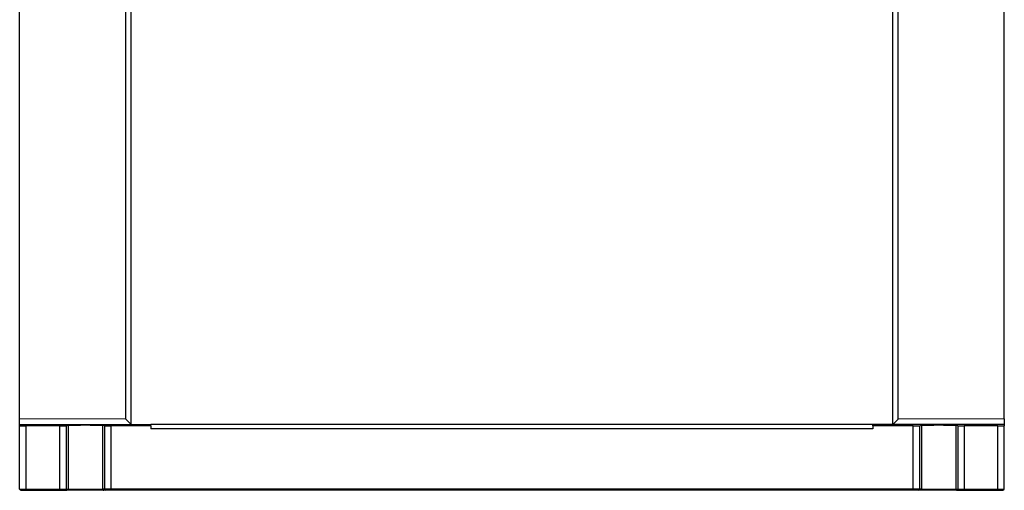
# Model space of a CAD drawing. Header units: inches. Extents: x -16 to 112, y -185 to -38.
# Tile 1 of 21: x -12 to 108, y -185 to -127. Entities that reach past the tile are written whole.
import ezdxf

# ---------------------------------------------------------------- set-up
doc = ezdxf.new("R2010")
doc.units = ezdxf.units.IN
doc.header["$MEASUREMENT"] = 0

# ---------------------------------------------------------------- blocks, each defined once
blk = doc.blocks.new('block 96')
at = {"color": 7, "lineweight": 25}
blk.add_lwpolyline([(1.62, -176.56), (1.62, -125.76)], dxfattribs=at)
blk = doc.blocks.new('block 97')
at = {"color": 7, "lineweight": 25}
blk.add_lwpolyline([(1.62, -176.56), (0.95, -175.88)], dxfattribs=at)
blk = doc.blocks.new('block 98')
at = {"color": 7, "lineweight": 25}
blk.add_lwpolyline([(0.95, -175.88), (0.95, -120.64)], dxfattribs=at)
blk = doc.blocks.new('block 103')
at = {"color": 7, "lineweight": 25}
blk.add_lwpolyline([(94.42, -176.56), (94.42, -125.76)], dxfattribs=at)
blk = doc.blocks.new('block 108')
at = {"color": 7, "lineweight": 25}
blk.add_lwpolyline([(95.1, -175.88), (95.1, -120.64)], dxfattribs=at)
blk = doc.blocks.new('block 109')
at = {"color": 7, "lineweight": 25}
blk.add_lwpolyline([(95.1, -175.88), (94.42, -176.56)], dxfattribs=at)
blk = doc.blocks.new('block 158')
at = {"color": 7, "lineweight": 25}
blk.add_lwpolyline([(107.22, -184.4), (108.02, -184.4)], dxfattribs=at)
blk = doc.blocks.new('block 159')
at = {"color": 7, "lineweight": 25}
blk.add_lwpolyline([(107.22, -184.4), (107.22, -176.72)], dxfattribs=at)
blk = doc.blocks.new('block 160')
at = {"color": 7, "lineweight": 25}
blk.add_open_spline([(107.22, -176.72), (107.25, -176.72), (107.28, -176.72), (107.3, -176.72), (107.33, -176.72), (107.36, -176.72), (107.38, -176.72), (107.41, -176.72), (107.43, -176.72), (107.46, -176.72), (107.48, -176.72), (107.51, -176.72), (107.53, -176.72), (107.55, -176.72), (107.58, -176.72), (107.6, -176.72), (107.62, -176.72), (107.64, -176.72), (107.67, -176.72), (107.69, -176.72), (107.71, -176.72), (107.73, -176.72), (107.75, -176.72), (107.77, -176.72), (107.79, -176.72), (107.83, -176.72), (107.86, -176.72), (107.89, -176.72), (107.92, -176.72), (107.95, -176.72), (107.96, -176.72), (107.98, -176.71), (108, -176.71), (108.01, -176.71), (108.02, -176.71), (108.02, -176.71), (108.02, -176.71)], degree=3, knots=[0, 0, 0, 0, 1, 1, 1, 2, 2, 2, 3, 3, 3, 4, 4, 4, 5, 5, 5, 6, 6, 6, 7, 7, 7, 8, 8, 8, 9, 9, 9, 10, 10, 10, 11, 11, 11, 12, 12, 12, 12], dxfattribs=at)
blk = doc.blocks.new('block 161')
at = {"color": 7, "lineweight": 25}
blk.add_lwpolyline([(108.02, -184.4), (108.02, -176.71)], dxfattribs=at)
blk = doc.blocks.new('block 162')
at = {"color": 7, "lineweight": 25}
blk.add_lwpolyline([(103.13, -184.4), (107.22, -184.4)], dxfattribs=at)
blk = doc.blocks.new('block 163')
at = {"color": 7, "lineweight": 25}
blk.add_lwpolyline([(103.13, -176.72), (103.13, -184.4)], dxfattribs=at)
blk = doc.blocks.new('block 164')
at = {"color": 7, "lineweight": 25}
blk.add_lwpolyline([(107.22, -176.72), (103.13, -176.72)], dxfattribs=at)
blk = doc.blocks.new('block 165')
at = {"color": 7, "lineweight": 25}
blk.add_lwpolyline([(108.02, -176.56), (108.02, -176.71)], dxfattribs=at)
blk = doc.blocks.new('block 166')
at = {"color": 7, "lineweight": 25}
blk.add_open_spline([(102.34, -176.71), (102.34, -176.71), (102.34, -176.71), (102.34, -176.71), (102.35, -176.71), (102.35, -176.71), (102.36, -176.71), (102.37, -176.71), (102.38, -176.71), (102.39, -176.72), (102.4, -176.72), (102.41, -176.72), (102.42, -176.72), (102.44, -176.72), (102.45, -176.72), (102.47, -176.72), (102.49, -176.72), (102.5, -176.72), (102.52, -176.72), (102.54, -176.72), (102.56, -176.72), (102.58, -176.72), (102.62, -176.72), (102.66, -176.72), (102.7, -176.72), (102.75, -176.72), (102.79, -176.72), (102.84, -176.72), (102.88, -176.72), (102.93, -176.72), (102.98, -176.72), (103.03, -176.72), (103.08, -176.72), (103.13, -176.72)], degree=3, knots=[0, 0, 0, 0, 1, 1, 1, 2, 2, 2, 3, 3, 3, 4, 4, 4, 5, 5, 5, 6, 6, 6, 7, 7, 7, 8, 8, 8, 9, 9, 9, 10, 10, 10, 11, 11, 11, 11], dxfattribs=at)
blk = doc.blocks.new('block 167')
at = {"color": 7, "lineweight": 25}
blk.add_lwpolyline([(102.34, -176.71), (102.12, -176.64)], dxfattribs=at)
blk = doc.blocks.new('block 168')
at = {"color": 7, "lineweight": 25}
blk.add_open_spline([(97.92, -176.64), (97.92, -176.64), (97.93, -176.64), (97.93, -176.64), (97.93, -176.64), (97.93, -176.64), (97.94, -176.64), (97.95, -176.63), (97.95, -176.63), (97.96, -176.63), (97.97, -176.63), (97.98, -176.63), (97.99, -176.63), (98, -176.63), (98.01, -176.63), (98.03, -176.63), (98.04, -176.63), (98.05, -176.63), (98.07, -176.63), (98.12, -176.62), (98.19, -176.62), (98.27, -176.62), (98.35, -176.62), (98.44, -176.62), (98.54, -176.61), (98.64, -176.61), (98.75, -176.61), (98.87, -176.61), (98.99, -176.61), (99.12, -176.61), (99.25, -176.61), (99.37, -176.61), (99.5, -176.6), (99.63, -176.6), (99.76, -176.6), (99.89, -176.6), (100.02, -176.6), (100.16, -176.6), (100.29, -176.6), (100.42, -176.6), (100.55, -176.6), (100.67, -176.61), (100.8, -176.61), (100.93, -176.61), (101.06, -176.61), (101.18, -176.61), (101.3, -176.61), (101.41, -176.61), (101.51, -176.61), (101.61, -176.62), (101.7, -176.62), (101.78, -176.62), (101.86, -176.62), (101.92, -176.62), (101.98, -176.63), (102.01, -176.63), (102.04, -176.63), (102.06, -176.63), (102.08, -176.63), (102.1, -176.63), (102.11, -176.64), (102.12, -176.64), (102.12, -176.64), (102.12, -176.64)], degree=3, knots=[0, 0, 0, 0, 1, 1, 1, 2, 2, 2, 3, 3, 3, 4, 4, 4, 5, 5, 5, 6, 6, 6, 7, 7, 7, 8, 8, 8, 9, 9, 9, 10, 10, 10, 11, 11, 11, 12, 12, 12, 13, 13, 13, 14, 14, 14, 15, 15, 15, 16, 16, 16, 17, 17, 17, 18, 18, 18, 19, 19, 19, 20, 20, 20, 21, 21, 21, 21], dxfattribs=at)
blk = doc.blocks.new('block 169')
at = {"color": 7, "lineweight": 25}
blk.add_lwpolyline([(97.71, -176.71), (97.92, -176.64)], dxfattribs=at)
blk = doc.blocks.new('block 170')
at = {"color": 7, "lineweight": 25}
blk.add_open_spline([(96.91, -176.72), (96.94, -176.72), (96.97, -176.72), (97, -176.72), (97.03, -176.72), (97.06, -176.72), (97.09, -176.72), (97.12, -176.72), (97.14, -176.72), (97.17, -176.72), (97.2, -176.72), (97.22, -176.72), (97.25, -176.72), (97.27, -176.72), (97.3, -176.72), (97.32, -176.72), (97.35, -176.72), (97.37, -176.72), (97.4, -176.72), (97.42, -176.72), (97.44, -176.72), (97.46, -176.72), (97.5, -176.72), (97.54, -176.72), (97.57, -176.72), (97.59, -176.72), (97.62, -176.72), (97.64, -176.72), (97.66, -176.71), (97.68, -176.71), (97.69, -176.71), (97.7, -176.71), (97.71, -176.71), (97.71, -176.71)], degree=3, knots=[0, 0, 0, 0, 1, 1, 1, 2, 2, 2, 3, 3, 3, 4, 4, 4, 5, 5, 5, 6, 6, 6, 7, 7, 7, 8, 8, 8, 9, 9, 9, 10, 10, 10, 11, 11, 11, 11], dxfattribs=at)
blk = doc.blocks.new('block 171')
at = {"color": 7, "lineweight": 25}
blk.add_lwpolyline([(96.91, -176.72), (92.02, -176.72)], dxfattribs=at)
blk = doc.blocks.new('block 172')
at = {"color": 7, "lineweight": 25}
blk.add_lwpolyline([(92.02, -176.72), (92.02, -176.56)], dxfattribs=at)
blk = doc.blocks.new('block 173')
at = {"color": 7, "lineweight": 25}
blk.add_lwpolyline([(94.42, -176.56), (92.02, -176.56)], dxfattribs=at)
blk = doc.blocks.new('block 174')
at = {"color": 7, "lineweight": 25}
blk.add_lwpolyline([(108.02, -176.56), (94.42, -176.56)], dxfattribs=at)
blk = doc.blocks.new('block 175')
at = {"color": 7, "lineweight": 25}
blk.add_lwpolyline([(-11.18, -184.4), (-7.09, -184.4)], dxfattribs=at)
blk = doc.blocks.new('block 176')
at = {"color": 7, "lineweight": 25}
blk.add_lwpolyline([(-11.18, -184.4), (-11.18, -176.72)], dxfattribs=at)
blk = doc.blocks.new('block 177')
at = {"color": 7, "lineweight": 25}
blk.add_lwpolyline([(-7.09, -176.72), (-11.18, -176.72)], dxfattribs=at)
blk = doc.blocks.new('block 178')
at = {"color": 7, "lineweight": 25}
blk.add_lwpolyline([(-7.09, -184.4), (-7.09, -176.72)], dxfattribs=at)
blk = doc.blocks.new('block 179')
at = {"color": 7, "lineweight": 25}
blk.add_lwpolyline([(-11.98, -184.4), (-11.18, -184.4)], dxfattribs=at)
blk = doc.blocks.new('block 180')
at = {"color": 7, "lineweight": 25}
blk.add_lwpolyline([(-11.98, -184.4), (-11.98, -176.71)], dxfattribs=at)
blk = doc.blocks.new('block 181')
at = {"color": 7, "lineweight": 25}
blk.add_open_spline([(-11.98, -176.71), (-11.98, -176.71), (-11.98, -176.71), (-11.97, -176.71), (-11.97, -176.71), (-11.97, -176.71), (-11.96, -176.71), (-11.96, -176.71), (-11.95, -176.71), (-11.94, -176.71), (-11.94, -176.71), (-11.93, -176.71), (-11.92, -176.72), (-11.91, -176.72), (-11.9, -176.72), (-11.89, -176.72), (-11.87, -176.72), (-11.86, -176.72), (-11.84, -176.72), (-11.83, -176.72), (-11.81, -176.72), (-11.8, -176.72), (-11.78, -176.72), (-11.76, -176.72), (-11.74, -176.72), (-11.7, -176.72), (-11.66, -176.72), (-11.62, -176.72), (-11.58, -176.72), (-11.53, -176.72), (-11.48, -176.72), (-11.44, -176.72), (-11.39, -176.72), (-11.34, -176.72), (-11.28, -176.72), (-11.23, -176.72), (-11.18, -176.72)], degree=3, knots=[0, 0, 0, 0, 1, 1, 1, 2, 2, 2, 3, 3, 3, 4, 4, 4, 5, 5, 5, 6, 6, 6, 7, 7, 7, 8, 8, 8, 9, 9, 9, 10, 10, 10, 11, 11, 11, 12, 12, 12, 12], dxfattribs=at)
blk = doc.blocks.new('block 182')
at = {"color": 7, "lineweight": 25}
blk.add_lwpolyline([(-11.98, -176.56), (1.62, -176.56)], dxfattribs=at)
blk = doc.blocks.new('block 183')
at = {"color": 7, "lineweight": 25}
blk.add_lwpolyline([(1.62, -176.56), (4.02, -176.56)], dxfattribs=at)
blk = doc.blocks.new('block 184')
at = {"color": 7, "lineweight": 25}
blk.add_lwpolyline([(4.02, -176.72), (4.02, -176.56)], dxfattribs=at)
blk = doc.blocks.new('block 185')
at = {"color": 7, "lineweight": 25}
blk.add_lwpolyline([(4.02, -176.72), (-0.87, -176.72)], dxfattribs=at)
blk = doc.blocks.new('block 186')
at = {"color": 7, "lineweight": 25}
blk.add_open_spline([(-1.66, -176.71), (-1.66, -176.71), (-1.66, -176.71), (-1.66, -176.71), (-1.65, -176.71), (-1.65, -176.71), (-1.64, -176.71), (-1.63, -176.71), (-1.62, -176.71), (-1.61, -176.72), (-1.6, -176.72), (-1.59, -176.72), (-1.58, -176.72), (-1.56, -176.72), (-1.55, -176.72), (-1.53, -176.72), (-1.51, -176.72), (-1.5, -176.72), (-1.48, -176.72), (-1.46, -176.72), (-1.44, -176.72), (-1.42, -176.72), (-1.38, -176.72), (-1.34, -176.72), (-1.3, -176.72), (-1.25, -176.72), (-1.21, -176.72), (-1.16, -176.72), (-1.12, -176.72), (-1.07, -176.72), (-1.02, -176.72), (-0.97, -176.72), (-0.92, -176.72), (-0.87, -176.72)], degree=3, knots=[0, 0, 0, 0, 1, 1, 1, 2, 2, 2, 3, 3, 3, 4, 4, 4, 5, 5, 5, 6, 6, 6, 7, 7, 7, 8, 8, 8, 9, 9, 9, 10, 10, 10, 11, 11, 11, 11], dxfattribs=at)
blk = doc.blocks.new('block 187')
at = {"color": 7, "lineweight": 25}
blk.add_lwpolyline([(-1.66, -176.71), (-1.88, -176.64)], dxfattribs=at)
blk = doc.blocks.new('block 188')
at = {"color": 7, "lineweight": 25}
blk.add_open_spline([(-6.08, -176.64), (-6.08, -176.64), (-6.07, -176.64), (-6.07, -176.64), (-6.07, -176.64), (-6.07, -176.64), (-6.06, -176.64), (-6.05, -176.63), (-6.05, -176.63), (-6.04, -176.63), (-6.03, -176.63), (-6.02, -176.63), (-6.01, -176.63), (-6, -176.63), (-5.99, -176.63), (-5.97, -176.63), (-5.96, -176.63), (-5.95, -176.63), (-5.93, -176.63), (-5.88, -176.62), (-5.81, -176.62), (-5.73, -176.62), (-5.65, -176.62), (-5.56, -176.62), (-5.46, -176.61), (-5.36, -176.61), (-5.25, -176.61), (-5.13, -176.61), (-5.01, -176.61), (-4.88, -176.61), (-4.75, -176.61), (-4.63, -176.61), (-4.5, -176.6), (-4.37, -176.6), (-4.24, -176.6), (-4.11, -176.6), (-3.98, -176.6), (-3.84, -176.6), (-3.71, -176.6), (-3.58, -176.6), (-3.45, -176.6), (-3.33, -176.61), (-3.2, -176.61), (-3.07, -176.61), (-2.94, -176.61), (-2.82, -176.61), (-2.7, -176.61), (-2.59, -176.61), (-2.49, -176.61), (-2.39, -176.62), (-2.3, -176.62), (-2.22, -176.62), (-2.14, -176.62), (-2.08, -176.62), (-2.02, -176.63), (-1.99, -176.63), (-1.96, -176.63), (-1.94, -176.63), (-1.92, -176.63), (-1.9, -176.63), (-1.89, -176.64), (-1.88, -176.64), (-1.88, -176.64), (-1.88, -176.64)], degree=3, knots=[0, 0, 0, 0, 1, 1, 1, 2, 2, 2, 3, 3, 3, 4, 4, 4, 5, 5, 5, 6, 6, 6, 7, 7, 7, 8, 8, 8, 9, 9, 9, 10, 10, 10, 11, 11, 11, 12, 12, 12, 13, 13, 13, 14, 14, 14, 15, 15, 15, 16, 16, 16, 17, 17, 17, 18, 18, 18, 19, 19, 19, 20, 20, 20, 21, 21, 21, 21], dxfattribs=at)
blk = doc.blocks.new('block 189')
at = {"color": 7, "lineweight": 25}
blk.add_lwpolyline([(-6.29, -176.71), (-6.08, -176.64)], dxfattribs=at)
blk = doc.blocks.new('block 190')
at = {"color": 7, "lineweight": 25}
blk.add_open_spline([(-7.09, -176.72), (-7.06, -176.72), (-7.03, -176.72), (-7, -176.72), (-6.97, -176.72), (-6.94, -176.72), (-6.91, -176.72), (-6.88, -176.72), (-6.86, -176.72), (-6.83, -176.72), (-6.8, -176.72), (-6.78, -176.72), (-6.75, -176.72), (-6.73, -176.72), (-6.7, -176.72), (-6.68, -176.72), (-6.65, -176.72), (-6.63, -176.72), (-6.6, -176.72), (-6.58, -176.72), (-6.56, -176.72), (-6.54, -176.72), (-6.5, -176.72), (-6.46, -176.72), (-6.43, -176.72), (-6.4, -176.72), (-6.38, -176.72), (-6.36, -176.72), (-6.34, -176.71), (-6.32, -176.71), (-6.31, -176.71), (-6.3, -176.71), (-6.29, -176.71), (-6.29, -176.71)], degree=3, knots=[0, 0, 0, 0, 1, 1, 1, 2, 2, 2, 3, 3, 3, 4, 4, 4, 5, 5, 5, 6, 6, 6, 7, 7, 7, 8, 8, 8, 9, 9, 9, 10, 10, 10, 11, 11, 11, 11], dxfattribs=at)
blk = doc.blocks.new('block 191')
at = {"color": 7, "lineweight": 25}
blk.add_lwpolyline([(-11.98, -176.71), (-11.98, -176.56)], dxfattribs=at)
blk = doc.blocks.new('block 192')
at = {"color": 7, "lineweight": 25}
blk.add_lwpolyline([(96.91, -184.4), (-0.87, -184.4)], dxfattribs=at)
blk = doc.blocks.new('block 193')
at = {"color": 7, "lineweight": 25}
blk.add_lwpolyline([(-0.87, -176.72), (-0.87, -184.4)], dxfattribs=at)
blk = doc.blocks.new('block 194')
at = {"color": 7, "lineweight": 25}
blk.add_lwpolyline([(4.02, -176.72), (4.02, -177.06)], dxfattribs=at)
blk = doc.blocks.new('block 195')
at = {"color": 7, "lineweight": 25}
blk.add_lwpolyline([(92.02, -177.06), (4.02, -177.06)], dxfattribs=at)
blk = doc.blocks.new('block 196')
at = {"color": 7, "lineweight": 25}
blk.add_lwpolyline([(92.02, -176.72), (92.02, -177.06)], dxfattribs=at)
blk = doc.blocks.new('block 197')
at = {"color": 7, "lineweight": 25}
blk.add_lwpolyline([(96.91, -184.4), (96.91, -176.72)], dxfattribs=at)
blk = doc.blocks.new('block 198')
at = {"color": 7, "lineweight": 25}
blk.add_lwpolyline([(97.71, -184.4), (96.91, -184.4)], dxfattribs=at)
blk = doc.blocks.new('block 199')
at = {"color": 7, "lineweight": 25}
blk.add_lwpolyline([(97.71, -184.4), (97.71, -176.71)], dxfattribs=at)
blk = doc.blocks.new('block 200')
at = {"color": 7, "lineweight": 25}
blk.add_lwpolyline([(-7.09, -184.4), (-6.29, -184.4)], dxfattribs=at)
blk = doc.blocks.new('block 201')
at = {"color": 7, "lineweight": 25}
blk.add_lwpolyline([(-6.29, -184.4), (-6.29, -176.71)], dxfattribs=at)
blk = doc.blocks.new('block 202')
at = {"color": 7, "lineweight": 25}
blk.add_lwpolyline([(102.34, -184.4), (103.13, -184.4)], dxfattribs=at)
blk = doc.blocks.new('block 203')
at = {"color": 7, "lineweight": 25}
blk.add_lwpolyline([(102.34, -176.71), (102.34, -184.4)], dxfattribs=at)
blk = doc.blocks.new('block 204')
at = {"color": 7, "lineweight": 25}
blk.add_lwpolyline([(-0.87, -184.4), (-1.66, -184.4)], dxfattribs=at)
blk = doc.blocks.new('block 205')
at = {"color": 7, "lineweight": 25}
blk.add_lwpolyline([(-1.66, -176.71), (-1.66, -184.4)], dxfattribs=at)
blk = doc.blocks.new('block 206')
at = {"color": 7, "lineweight": 25}
blk.add_lwpolyline([(103.13, -184.4), (103.13, -184.56)], dxfattribs=at)
blk = doc.blocks.new('block 207')
at = {"color": 7, "lineweight": 25}
blk.add_lwpolyline([(102.5, -184.56), (103.13, -184.56)], dxfattribs=at)
blk = doc.blocks.new('block 208')
at = {"color": 7, "lineweight": 25}
blk.add_open_spline([(102.34, -184.4), (102.34, -184.48), (102.41, -184.56), (102.5, -184.56)], degree=3, dxfattribs=at)
blk = doc.blocks.new('block 209')
at = {"color": 7, "lineweight": 25}
blk.add_lwpolyline([(-7.09, -184.4), (-7.09, -184.56)], dxfattribs=at)
blk = doc.blocks.new('block 210')
at = {"color": 7, "lineweight": 25}
blk.add_lwpolyline([(-11.18, -184.56), (-7.09, -184.56)], dxfattribs=at)
blk = doc.blocks.new('block 211')
at = {"color": 7, "lineweight": 25}
blk.add_lwpolyline([(-11.18, -184.4), (-11.18, -184.56)], dxfattribs=at)
blk = doc.blocks.new('block 212')
at = {"color": 7, "lineweight": 25}
blk.add_lwpolyline([(-0.87, -184.56), (-1.5, -184.56)], dxfattribs=at)
blk = doc.blocks.new('block 213')
at = {"color": 7, "lineweight": 25}
blk.add_open_spline([(-1.66, -184.4), (-1.66, -184.48), (-1.59, -184.56), (-1.5, -184.56)], degree=3, dxfattribs=at)
blk = doc.blocks.new('block 214')
at = {"color": 7, "lineweight": 25}
blk.add_lwpolyline([(-0.87, -184.56), (-0.87, -184.4)], dxfattribs=at)
blk = doc.blocks.new('block 215')
at = {"color": 7, "lineweight": 25}
blk.add_lwpolyline([(96.91, -184.56), (-0.87, -184.56)], dxfattribs=at)
blk = doc.blocks.new('block 216')
at = {"color": 7, "lineweight": 25}
blk.add_lwpolyline([(96.91, -184.56), (96.91, -184.4)], dxfattribs=at)
blk = doc.blocks.new('block 217')
at = {"color": 7, "lineweight": 25}
blk.add_lwpolyline([(107.22, -184.4), (107.22, -184.56)], dxfattribs=at)
blk = doc.blocks.new('block 218')
at = {"color": 7, "lineweight": 25}
blk.add_lwpolyline([(103.13, -184.56), (107.22, -184.56)], dxfattribs=at)
blk = doc.blocks.new('block 219')
at = {"color": 7, "lineweight": 25}
blk.add_open_spline([(107.86, -184.56), (107.95, -184.56), (108.02, -184.48), (108.02, -184.4)], degree=3, dxfattribs=at)
blk = doc.blocks.new('block 220')
at = {"color": 7, "lineweight": 25}
blk.add_lwpolyline([(107.22, -184.56), (107.86, -184.56)], dxfattribs=at)
blk = doc.blocks.new('block 221')
at = {"color": 7, "lineweight": 25}
blk.add_open_spline([(-6.45, -184.56), (-6.36, -184.56), (-6.29, -184.48), (-6.29, -184.4)], degree=3, dxfattribs=at)
blk = doc.blocks.new('block 222')
at = {"color": 7, "lineweight": 25}
blk.add_lwpolyline([(-7.09, -184.56), (-6.45, -184.56)], dxfattribs=at)
blk = doc.blocks.new('block 223')
at = {"color": 7, "lineweight": 25}
blk.add_lwpolyline([(-11.82, -184.56), (-11.18, -184.56)], dxfattribs=at)
blk = doc.blocks.new('block 224')
at = {"color": 7, "lineweight": 25}
blk.add_open_spline([(-11.98, -184.4), (-11.98, -184.48), (-11.9, -184.56), (-11.82, -184.56)], degree=3, dxfattribs=at)
blk = doc.blocks.new('block 225')
at = {"color": 7, "lineweight": 25}
blk.add_lwpolyline([(97.55, -184.56), (96.91, -184.56)], dxfattribs=at)
blk = doc.blocks.new('block 226')
at = {"color": 7, "lineweight": 25}
blk.add_open_spline([(97.55, -184.56), (97.64, -184.56), (97.71, -184.48), (97.71, -184.4)], degree=3, dxfattribs=at)
blk = doc.blocks.new('block 227')
at = {"color": 7, "lineweight": 25}
blk.add_lwpolyline([(92.02, -176.56), (4.02, -176.56)], dxfattribs=at)
blk = doc.blocks.new('block 243')
at = {"color": 7, "lineweight": 25}
blk.add_lwpolyline([(97.92, -184.4), (97.71, -184.4)], dxfattribs=at)
blk = doc.blocks.new('block 244')
at = {"color": 7, "lineweight": 25}
blk.add_lwpolyline([(97.92, -176.64), (97.92, -184.4)], dxfattribs=at)
blk = doc.blocks.new('block 245')
at = {"color": 7, "lineweight": 25}
blk.add_lwpolyline([(-6.29, -184.4), (-6.08, -184.4)], dxfattribs=at)
blk = doc.blocks.new('block 246')
at = {"color": 7, "lineweight": 25}
blk.add_lwpolyline([(-6.08, -176.64), (-6.08, -184.4)], dxfattribs=at)
blk = doc.blocks.new('block 247')
at = {"color": 7, "lineweight": 25}
blk.add_lwpolyline([(102.12, -184.4), (102.34, -184.4)], dxfattribs=at)
blk = doc.blocks.new('block 248')
at = {"color": 7, "lineweight": 25}
blk.add_lwpolyline([(102.12, -176.64), (102.12, -184.4)], dxfattribs=at)
blk = doc.blocks.new('block 249')
at = {"color": 7, "lineweight": 25}
blk.add_lwpolyline([(-1.66, -184.4), (-1.88, -184.4)], dxfattribs=at)
blk = doc.blocks.new('block 250')
at = {"color": 7, "lineweight": 25}
blk.add_lwpolyline([(-1.88, -176.64), (-1.88, -184.4)], dxfattribs=at)
blk = doc.blocks.new('block 251')
at = {"color": 7, "lineweight": 25}
blk.add_open_spline([(97.92, -184.4), (97.92, -184.41), (97.92, -184.42), (97.92, -184.43), (97.92, -184.44), (97.92, -184.45), (97.91, -184.46), (97.91, -184.47), (97.9, -184.48), (97.89, -184.49), (97.88, -184.5), (97.87, -184.52), (97.86, -184.52), (97.85, -184.53), (97.83, -184.54), (97.82, -184.55), (97.8, -184.55), (97.78, -184.55), (97.76, -184.56)], degree=3, knots=[0, 0, 0, 0, 1, 1, 1, 2, 2, 2, 3, 3, 3, 4, 4, 4, 5, 5, 5, 6, 6, 6, 6], dxfattribs=at)
blk = doc.blocks.new('block 252')
at = {"color": 7, "lineweight": 25}
blk.add_lwpolyline([(97.76, -184.56), (97.55, -184.56)], dxfattribs=at)
blk = doc.blocks.new('block 253')
at = {"color": 7, "lineweight": 25}
blk.add_open_spline([(102.12, -184.4), (102.12, -184.41), (102.12, -184.42), (102.13, -184.43), (102.13, -184.44), (102.13, -184.45), (102.14, -184.46), (102.14, -184.47), (102.15, -184.48), (102.16, -184.5), (102.17, -184.51), (102.18, -184.52), (102.19, -184.53), (102.2, -184.54), (102.22, -184.54), (102.23, -184.55), (102.25, -184.55), (102.27, -184.55), (102.28, -184.56)], degree=3, knots=[0, 0, 0, 0, 1, 1, 1, 2, 2, 2, 3, 3, 3, 4, 4, 4, 5, 5, 5, 6, 6, 6, 6], dxfattribs=at)
blk = doc.blocks.new('block 254')
at = {"color": 7, "lineweight": 25}
blk.add_lwpolyline([(102.28, -184.56), (102.5, -184.56)], dxfattribs=at)
blk = doc.blocks.new('block 255')
at = {"color": 7, "lineweight": 25}
blk.add_open_spline([(-1.88, -184.4), (-1.88, -184.41), (-1.88, -184.42), (-1.87, -184.43), (-1.87, -184.44), (-1.87, -184.45), (-1.86, -184.46), (-1.86, -184.47), (-1.85, -184.48), (-1.84, -184.5), (-1.83, -184.51), (-1.82, -184.52), (-1.81, -184.53), (-1.8, -184.54), (-1.78, -184.54), (-1.77, -184.55), (-1.75, -184.55), (-1.73, -184.55), (-1.72, -184.56)], degree=3, knots=[0, 0, 0, 0, 1, 1, 1, 2, 2, 2, 3, 3, 3, 4, 4, 4, 5, 5, 5, 6, 6, 6, 6], dxfattribs=at)
blk = doc.blocks.new('block 256')
at = {"color": 7, "lineweight": 25}
blk.add_lwpolyline([(-1.5, -184.56), (-1.72, -184.56)], dxfattribs=at)
blk = doc.blocks.new('block 257')
at = {"color": 7, "lineweight": 25}
blk.add_open_spline([(-6.08, -184.4), (-6.08, -184.41), (-6.08, -184.42), (-6.08, -184.43), (-6.08, -184.44), (-6.08, -184.45), (-6.09, -184.46), (-6.09, -184.47), (-6.1, -184.48), (-6.11, -184.49), (-6.12, -184.5), (-6.13, -184.52), (-6.14, -184.52), (-6.15, -184.53), (-6.17, -184.54), (-6.18, -184.55), (-6.2, -184.55), (-6.22, -184.55), (-6.24, -184.56)], degree=3, knots=[0, 0, 0, 0, 1, 1, 1, 2, 2, 2, 3, 3, 3, 4, 4, 4, 5, 5, 5, 6, 6, 6, 6], dxfattribs=at)
blk = doc.blocks.new('block 258')
at = {"color": 7, "lineweight": 25}
blk.add_lwpolyline([(-6.45, -184.56), (-6.24, -184.56)], dxfattribs=at)
blk = doc.blocks.new('block 278')
at = {"color": 7, "lineweight": 25}
blk.add_lwpolyline([(97.92, -184.4), (102.12, -184.4)], dxfattribs=at)
blk = doc.blocks.new('block 279')
at = {"color": 7, "lineweight": 25}
blk.add_lwpolyline([(102.28, -184.56), (97.76, -184.56)], dxfattribs=at)
blk = doc.blocks.new('block 280')
at = {"color": 7, "lineweight": 25}
blk.add_lwpolyline([(-6.08, -184.4), (-1.88, -184.4)], dxfattribs=at)
blk = doc.blocks.new('block 281')
at = {"color": 7, "lineweight": 25}
blk.add_lwpolyline([(-1.72, -184.56), (-6.24, -184.56)], dxfattribs=at)
blk = doc.blocks.new('block 510')
at = {"color": 7, "lineweight": 25}
blk.add_lwpolyline([(0.95, -175.88), (-11.98, -175.84)], dxfattribs=at)
blk = doc.blocks.new('block 511')
at = {"color": 7, "lineweight": 25}
blk.add_lwpolyline([(-11.98, -176.56), (-11.98, -175.84)], dxfattribs=at)
blk = doc.blocks.new('block 512')
at = {"color": 7, "lineweight": 25}
blk.add_lwpolyline([(108.02, -175.84), (95.1, -175.88)], dxfattribs=at)
blk = doc.blocks.new('block 513')
at = {"color": 7, "lineweight": 25}
blk.add_lwpolyline([(108.02, -175.84), (108.02, -176.56)], dxfattribs=at)
blk = doc.blocks.new('block 677')
at = {"color": 7, "lineweight": 25}
blk.add_lwpolyline([(108.02, -175.84), (108.02, -120.67)], dxfattribs=at)
blk = doc.blocks.new('block 678')
at = {"color": 7, "lineweight": 25}
blk.add_lwpolyline([(-11.98, -175.84), (-11.98, -120.67)], dxfattribs=at)

msp = doc.modelspace()

# ---------------------------------------------------------------- block references
for name in ['block 678', 'block 98', 'block 108', 'block 677', 'block 96', 'block 103', 'block 510', 'block 511', 'block 97', 'block 109', 'block 512', 'block 513', 'block 182', 'block 191', 'block 180', 'block 181', 'block 176', 'block 177', 'block 190', 'block 178', 'block 189', 'block 201', 'block 188', 'block 246', 'block 187', 'block 250', 'block 186', 'block 205', 'block 185', 'block 193', 'block 183', 'block 184', 'block 227', 'block 194', 'block 195', 'block 172', 'block 173', 'block 171', 'block 196', 'block 174', 'block 170', 'block 197', 'block 169', 'block 199', 'block 168', 'block 244', 'block 167', 'block 248', 'block 166', 'block 203', 'block 163', 'block 164', 'block 160', 'block 159', 'block 165', 'block 161', 'block 179', 'block 224', 'block 223', 'block 175', 'block 211', 'block 210', 'block 200', 'block 209', 'block 222', 'block 221', 'block 258', 'block 245', 'block 257', 'block 281', 'block 280', 'block 249', 'block 255', 'block 256', 'block 204', 'block 213', 'block 212', 'block 192', 'block 214', 'block 215', 'block 198', 'block 216', 'block 225', 'block 226', 'block 252', 'block 243', 'block 251', 'block 279', 'block 278', 'block 247', 'block 253', 'block 254', 'block 202', 'block 208', 'block 207', 'block 162', 'block 206', 'block 218', 'block 158', 'block 217', 'block 220', 'block 219']:
    msp.add_blockref(name, (0, 0))

doc.saveas('drawing.dxf')
